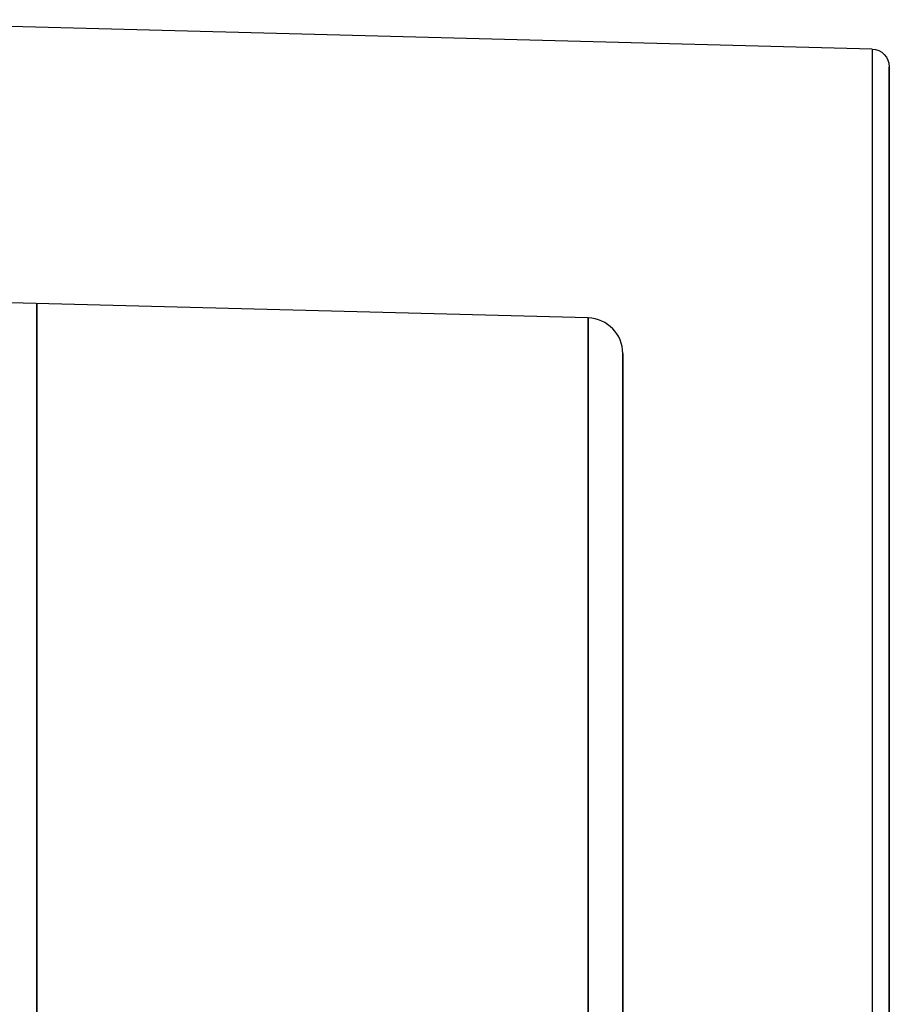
# Model space of a CAD drawing. Header units: millimetres. Extents: x -16 to 80, y 0 to 135.
# Tile 166 of 166: x 31 to 80, y 80 to 135. Entities that reach past the tile are written whole.
import ezdxf

# ---------------------------------------------------------------- set-up
doc = ezdxf.new("R2010")
doc.units = ezdxf.units.MM
doc.layers.add('Layer 01', color=7, linetype='Continuous', true_color=0x000000)

msp = doc.modelspace()

# ---------------------------------------------------------------- linework, layer by layer
at = {"layer": 'Layer 01', "color": 18, "true_color": 0x000000}
for p, q in [((79.026, 133.296, -67.472), (16.026, 134.945, -67.472)), ((80, 2.649, -67.472), (80, 132.296, -67.472)), ((63.052, 118.171, -67.472), (0.974, 119.797, -67.472)), ((65, 18.773, -67.472), (65, 116.172, -67.472))]:
    msp.add_line(p, q, dxfattribs=at)
at = {"layer": 'Layer 01', "color": 18, "true_color": 0x000000, "extrusion": (1, 0, 0)}
msp.add_arc((67.472, -67.472, 79.026), 65.823, 359.69919, 90, dxfattribs=at)
at = {"layer": 'Layer 01', "color": 18, "true_color": 0x000000, "extrusion": (3.36948e-14, -0.00525, -0.999986)}
msp.add_arc((-79, 132.649, 67.117), 1, 91.5, 180, dxfattribs=at)
at = {"layer": 'Layer 01', "color": 18, "true_color": 0x000000, "extrusion": (-1, 0, 0)}
for centre, radius, start, end in [((-67.472, -67.472, -79.026), 65.823, 180.30081, 270), ((-67.472, -67.472, -80), 64.824, 0.30081, 180.30081), ((-67.472, -67.472, -80), 64.824, 180.30081, 0.30081), ((-67.472, -67.472, -32.013), 51.512, 0, 270), ((-67.472, -67.472, -65), 48.7, 90.553, 270.553)]:
    msp.add_arc(centre, radius, start, end, dxfattribs=at)
at = {"layer": 'Layer 01', "color": 18, "true_color": 0x000000, "extrusion": (-1, -8.1164e-18, -8.40897e-16)}
msp.add_arc((-67.472, -67.472, -63.052), 50.699, 90.553, 270, dxfattribs=at)
at = {"layer": 'Layer 01', "color": 18, "true_color": 0x000000, "extrusion": (0, 0.009652, 0.999953)}
msp.add_arc((63, 116.82, -66.818), 2, 0, 88.5, dxfattribs=at)

doc.saveas('drawing.dxf')
